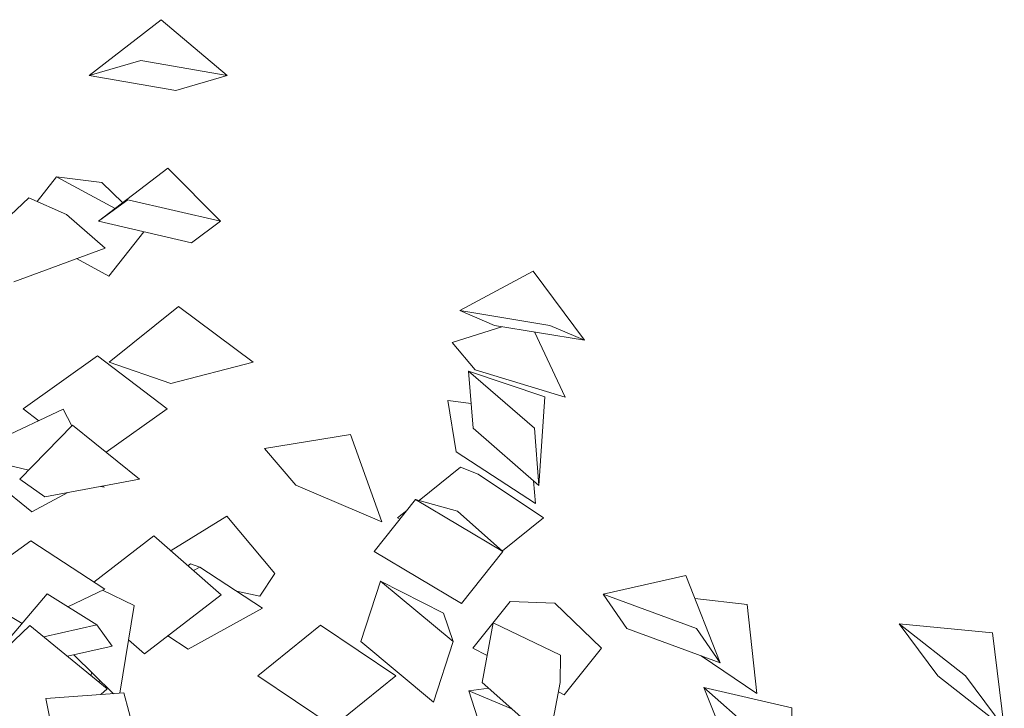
# Model space of a CAD drawing. Extents: x -25320 to 294860, y -9059 to 10983.
# Tile 20 of 58: x -18553 to -17115, y 9977 to 10983. Entities that reach past the tile are written whole.
import ezdxf

# ---------------------------------------------------------------- set-up
doc = ezdxf.new("R2010")
doc.units = 0
doc.header["$MEASUREMENT"] = 0
doc.layers.add('COUPE', color=7, linetype='Continuous', lineweight=0)

msp = doc.modelspace()

# ---------------------------------------------------------------- linework, layer by layer
at = {"layer": 'COUPE', "linetype": 'Continuous', "lineweight": 20}
for p, q in [((-18451.8, 10901.2), (-18346.5, 10982.8)), ((-18346.5, 10982.8), (-18249.9, 10901.2)), ((-18451.8, 10901.2), (-18376.4, 10923)), ((-18249.9, 10901.2), (-18376.4, 10923)), ((-18325.2, 10879.4), (-18451.8, 10901.2)), ((-18325.2, 10879.4), (-18249.9, 10901.2)), ((-18438, 10688.3), (-18336.7, 10765.7)), ((-18336.7, 10765.7), (-18259.6, 10688.3)), ((-18527.5, 10717.3), (-18499.3, 10753.2)), ((-18433.4, 10745), (-18499.3, 10753.2)), ((-18413.8, 10706.8), (-18499.3, 10753.2)), ((-18433.4, 10745), (-18402.4, 10715.5)), ((-18539.7, 10722.7), (-18618.1, 10649.1)), ((-18539.7, 10722.7), (-18485, 10698.4)), ((-18438, 10688.3), (-18395.4, 10719.7)), ((-18259.6, 10688.3), (-18395.4, 10719.7)), ((-18428.5, 10649.1), (-18485, 10698.4)), ((-18302.2, 10656.9), (-18438, 10688.3)), ((-18302.2, 10656.9), (-18259.6, 10688.3)), ((-18422.8, 10608), (-18371.7, 10672.9)), ((-18561.7, 10599.9), (-18428.5, 10649.1)), ((-18422.8, 10608), (-18470.1, 10633.8)), ((-17803.1, 10615.7), (-17910, 10557.9)), ((-17727.9, 10514.6), (-17803.1, 10615.7)), ((-18321, 10563.9), (-18422.5, 10482.4)), ((-18212.1, 10482.4), (-18321, 10563.9)), ((-17859.5, 10536.2), (-17910, 10557.9)), ((-17778.5, 10536.2), (-17910, 10557.9)), ((-17848.6, 10534.4), (-17921.2, 10511.3)), ((-17727.9, 10514.6), (-17859.5, 10536.2)), ((-17727.9, 10514.6), (-17778.5, 10536.2)), ((-17756.2, 10431.3), (-17801.2, 10526.7)), ((-17887.7, 10471.3), (-17921.2, 10511.3)), ((-18548.2, 10414.4), (-18439.4, 10491.7)), ((-18337.7, 10414.4), (-18439.4, 10491.7)), ((-18332.5, 10451.5), (-18422.5, 10482.4)), ((-18332.5, 10451.5), (-18212.1, 10482.4)), ((-17890.9, 10386.1), (-17897.4, 10469.6)), ((-17786.1, 10431.9), (-17897.4, 10469.6)), ((-17801.2, 10386.1), (-17897.4, 10469.6)), ((-17756.2, 10431.3), (-17887.7, 10471.3)), ((-17794.7, 10302.5), (-17786.1, 10431.9)), ((-17893.7, 10422), (-17927.9, 10426.8)), ((-17915.7, 10351.4), (-17927.9, 10426.8)), ((-18489.8, 10413.8), (-18592, 10365.8)), ((-18525.4, 10397), (-18548.2, 10414.4)), ((-18477.1, 10389.7), (-18489.8, 10413.8)), ((-18427, 10351.1), (-18337.7, 10414.4)), ((-18476.2, 10390.7), (-18552.9, 10311.7)), ((-18378, 10311.7), (-18476.2, 10390.7)), ((-18070.1, 10377), (-18195.6, 10356.4)), ((-18024, 10249.6), (-18070.1, 10377)), ((-17794.7, 10302.5), (-17890.9, 10386.1)), ((-17794.7, 10302.5), (-17801.2, 10386.1)), ((-18149.6, 10303), (-18195.6, 10356.4)), ((-17799.5, 10276), (-17915.7, 10351.4)), ((-18540, 10325), (-18574.5, 10332.9)), ((-17969.5, 10280.6), (-17909.2, 10329.1)), ((-17883.3, 10318.9), (-17909.2, 10329.1)), ((-18535.7, 10263.8), (-18602.4, 10318.1)), ((-17787.7, 10255.2), (-17883.3, 10318.9)), ((-18516.4, 10285.8), (-18552.9, 10311.7)), ((-18516.4, 10285.8), (-18378, 10311.7)), ((-18429.9, 10300), (-18434.8, 10301.1)), ((-18429.9, 10300), (-18430.8, 10301.8)), ((-18024, 10249.6), (-18149.6, 10303)), ((-17799.5, 10276), (-17802.4, 10309.2)), ((-18535.7, 10263.8), (-18482.9, 10292.1)), ((-18035.2, 10206.1), (-17974.8, 10282.1)), ((-17913.4, 10265), (-17974.8, 10282.1)), ((-17847.1, 10206.1), (-17974.8, 10282.1)), ((-18250.7, 10257.8), (-18331.9, 10207.5)), ((-18180.7, 10174), (-18250.7, 10257.8)), ((-18001, 10255.2), (-17987.5, 10266.1)), ((-17913.4, 10265), (-17847.1, 10206.1)), ((-17997.7, 10253.2), (-18001, 10255.2)), ((-17847.9, 10206.8), (-17787.7, 10255.2)), ((-18444.7, 10161.4), (-18357.2, 10228.8)), ((-18259.1, 10142.7), (-18357.2, 10228.8)), ((-18536.9, 10221.4), (-18634.5, 10151.1)), ((-18428.9, 10151.1), (-18536.9, 10221.4)), ((-18332.3, 10206.9), (-18331.9, 10207.5)), ((-17907.5, 10130.2), (-18035.2, 10206.1)), ((-17907.5, 10130.2), (-17847.1, 10206.1)), ((-18307.7, 10185.3), (-18303.7, 10188.1)), ((-18303.7, 10188.1), (-18290, 10183.3)), ((-18299.4, 10178.1), (-18290, 10183.3)), ((-18198.6, 10123.4), (-18290, 10183.3)), ((-18202.4, 10140.6), (-18180.7, 10174)), ((-17579.9, 10170.8), (-17700.7, 10143.6)), ((-17529.9, 10043.4), (-17579.9, 10170.8)), ((-18054.8, 10074.5), (-18026.2, 10162.9)), ((-17934.2, 10115.8), (-18026.2, 10162.9)), ((-17920, 10074.5), (-18026.2, 10162.9)), ((-18549.8, 10101), (-18634.5, 10151.1)), ((-18578.1, 10067.8), (-18513.2, 10144)), ((-18513.2, 10144), (-18440.7, 10098.8)), ((-18482.8, 10125.1), (-18428.9, 10151.1)), ((-18386.1, 10127.3), (-18432.1, 10149.5)), ((-18370.7, 10056.6), (-18259.1, 10142.7)), ((-18202.4, 10140.6), (-18236.3, 10148.1)), ((-17666.2, 10093.5), (-17700.7, 10143.6)), ((-17564.4, 10093.5), (-17700.7, 10143.6)), ((-17891, 10064.8), (-17836.5, 10132.8)), ((-17771.2, 10130.6), (-17836.5, 10132.8)), ((-17703.4, 10064.8), (-17771.2, 10130.6)), ((-17490.5, 10128.8), (-17566.8, 10137.5)), ((-17476.4, 9998.4), (-17490.5, 10128.8)), ((-18406.7, 9999), (-18386.1, 10127.3)), ((-18307.2, 10063.6), (-18198.6, 10123.4)), ((-17934.2, 10115.8), (-17920, 10074.5)), ((-18518, 10081.4), (-18440.7, 10098.8)), ((-18418.2, 10067.8), (-18440.7, 10098.8)), ((-17877.4, 10014.9), (-17861.3, 10101.9)), ((-17763.3, 10054.6), (-17861.3, 10101.9)), ((-17212, 10024.4), (-17268.5, 10100.2)), ((-17132, 10087.1), (-17268.5, 10100.2)), ((-17171.2, 10024.4), (-17268.5, 10100.2)), ((-18636.9, 10005.6), (-18538.3, 10097.9)), ((-18425.4, 10005.6), (-18538.3, 10097.9)), ((-18205.3, 10024.4), (-18113.7, 10098.6)), ((-18003.8, 10024.4), (-18113.7, 10098.6)), ((-17529.9, 10043.4), (-17666.2, 10093.5)), ((-17529.9, 10043.4), (-17564.4, 10093.5)), ((-17114.7, 9948.6), (-17132, 10087.1)), ((-18370.7, 10056.6), (-18394.2, 10077.2)), ((-18307.2, 10063.6), (-18336.7, 10082.9)), ((-17948.7, 9986.2), (-18054.8, 10074.5)), ((-17948.7, 9986.2), (-17920, 10074.5)), ((-18483.4, 10053), (-18418.2, 10067.8)), ((-17870.2, 10054.2), (-17891, 10064.8)), ((-17757.9, 9996.8), (-17703.4, 10064.8)), ((-18416.4, 9998.3), (-18474.1, 10055.1)), ((-17763.6, 10014.9), (-17763.3, 10054.6)), ((-17476.4, 9998.4), (-17557.5, 10053.5)), ((-18448.9, 10024.9), (-18448.4, 10029.8)), ((-18448.8, 10024.8), (-18448.2, 10029.6)), ((-18437.2, 10015.3), (-18436.8, 10018.4)), ((-18437.1, 10015.2), (-18436.8, 10018.4)), ((-18095.3, 9950.2), (-18205.3, 10024.4)), ((-18095.3, 9950.2), (-18003.8, 10024.4)), ((-17779.8, 9928), (-17877.4, 10014.9)), ((-17779.8, 9928), (-17763.6, 10014.9)), ((-17114.7, 9948.6), (-17212, 10024.4)), ((-17114.7, 9948.6), (-17171.2, 10024.4)), ((-18401, 9999.4), (-18515.1, 9991.2)), ((-18434.7, 9997), (-18425.4, 10005.6)), ((-18381.9, 9929.1), (-18401, 9999.4)), ((-17868, 10006.5), (-17897, 10002.6)), ((-17879.9, 9949.3), (-17897, 10002.6)), ((-17833.1, 9975.5), (-17897, 10002.6)), ((-17757.9, 9996.8), (-17766.2, 10001)), ((-17532.2, 9954), (-17553.7, 10007.5)), ((-17425.3, 9977.5), (-17553.7, 10007.5)), ((-17458.7, 9923.8), (-17553.7, 10007.5)), ((-18502.5, 9929.1), (-18515.1, 9991.2)), ((-17425.2, 9840.2), (-17425.3, 9977.5))]:
    msp.add_line(p, q, dxfattribs=at)

doc.saveas('drawing.dxf')
